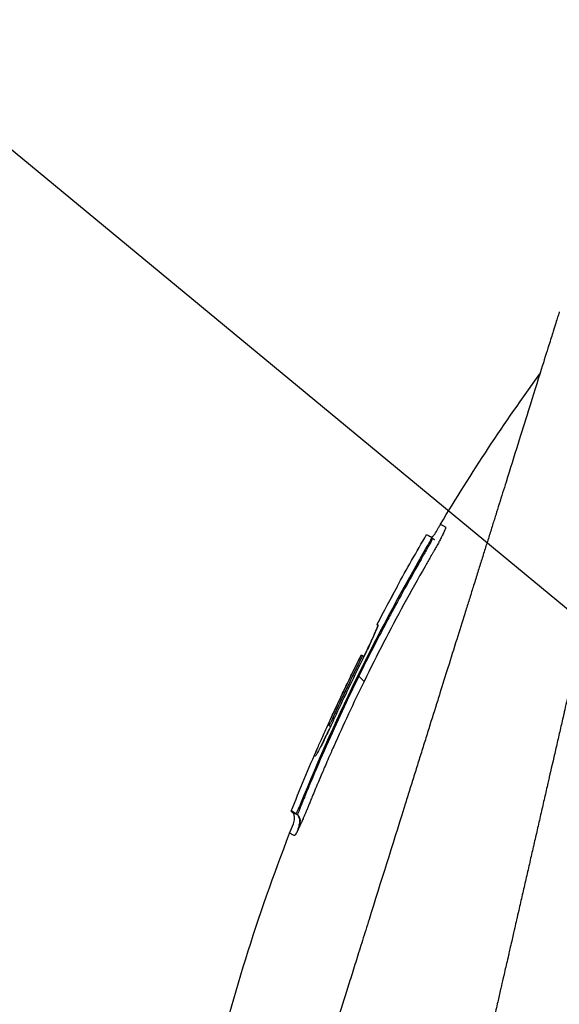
# Model space of a CAD drawing. Header units: millimetres. Extents: x 0 to 5219, y 0 to 2970.
# Tile 144 of 233: x 1784 to 1816, y 1563 to 1622. Entities that reach past the tile are written whole.
import ezdxf

# ---------------------------------------------------------------- set-up
doc = ezdxf.new("R2010")
doc.units = ezdxf.units.MM
doc.header["$LTSCALE"] = 0.2
doc.styles.add('Rainbow-5.0 Style', font='malgunsl.ttf')
doc.dimstyles.new('Rainbow-5.0 Style', dxfattribs={"dimtxt": 4, "dimasz": 2.5, "dimexe": 1, "dimexo": 1, "dimgap": 1, "dimtad": 1, "dimdsep": 46, "dimtxsty": 'Rainbow-5.0 Style', "dimcen": 0, "dimclrd": 251, "dimclre": 251, "dimclrt": 7, "dimazin": 3, "dimtp": 0.1, "dimtm": 0.1, "dimtfac": 0.61, "dimtmove": 0, "dimatfit": 3, "dimfxl": 1, "dimlwd": -1, "dimlwe": -1, "dimarcsym": 1})

# ---------------------------------------------------------------- blocks, each defined once
blk = doc.blocks.new('A$C7b354fd2')
for p, q in [((-239.003, 850.387), (-239.06, 850.444)), ((-239.289, 849.825), (-239.339, 849.875)), ((-241.133, 847.476), (-241.128, 847.473)), ((-241.133, 847.476), (-241.129, 847.472)), ((-242.337, 845.214), (-242.275, 845.152)), ((-242.337, 845.214), (-242.275, 845.152)), ((-242.275, 845.182), (-242.273, 845.18)), ((-242.072, 844.77), (-242.072, 844.77)), ((-243.269, 843.389), (-243.27, 843.389)), ((-243.208, 843.358), (-243.121, 843.271)), ((-244.891, 839.578), (-244.965, 839.653)), ((-245.25, 839.223), (-245.118, 839.091)), ((-246.918, 834.459), (-246.865, 834.407)), ((-247.474, 834.03), (-247.401, 833.958)), ((-247.195, 833.888), (-247.122, 833.815))]:
    blk.add_line(p, q)
for centre, radius, start, end in [((-134.441, 788.939), 121.689, 151.24844, 152.45484), ((-134.438, 788.938), 121.694, 151.24936, 152.45507)]:
    blk.add_arc(centre, radius, start, end)
for points, knots in [([(-224.799, 867.491), (-224.8, 867.491), (-224.801, 867.489), (-224.802, 867.485), (-224.804, 867.481), (-224.806, 867.474), (-224.809, 867.465), (-224.814, 867.449), (-224.821, 867.423), (-224.831, 867.385), (-224.839, 867.35), (-224.85, 867.306), (-224.864, 867.249), (-224.876, 867.198), (-224.891, 867.135), (-224.909, 867.06), (-224.925, 866.991), (-224.944, 866.911), (-224.966, 866.818), (-224.986, 866.731), (-225.009, 866.633), (-225.034, 866.522), (-225.081, 866.318), (-225.138, 866.072), (-225.207, 865.773), (-225.219, 865.717), (-225.233, 865.659), (-225.246, 865.599), (-225.285, 865.428), (-225.342, 865.179), (-225.426, 864.815), (-225.494, 864.516), (-225.581, 864.138), (-225.693, 863.651), (-225.78, 863.269), (-225.883, 862.82), (-226.005, 862.285), (-226.11, 861.831), (-226.228, 861.315), (-226.363, 860.726), (-226.412, 860.511), (-226.464, 860.285), (-226.518, 860.05), (-226.597, 859.705), (-226.678, 859.348), (-226.762, 858.982), (-226.902, 858.371), (-227.049, 857.73), (-227.203, 857.061), (-227.28, 856.724), (-227.359, 856.38), (-227.44, 856.03), (-227.519, 855.684), (-227.6, 855.332), (-227.682, 854.973), (-227.848, 854.25), (-228.019, 853.5), (-228.196, 852.726), (-228.285, 852.339), (-228.375, 851.946), (-228.466, 851.547), (-228.485, 851.463), (-228.504, 851.379), (-228.523, 851.295), (-228.547, 851.189), (-228.62, 850.873), (-228.744, 850.333), (-228.819, 850.003), (-228.914, 849.589), (-229.029, 849.085), (-229.115, 848.71), (-229.213, 848.285), (-229.322, 847.806), (-229.37, 847.599), (-229.42, 847.382), (-229.472, 847.155), (-229.52, 846.945), (-229.57, 846.725), (-229.623, 846.497), (-229.663, 846.318), (-229.705, 846.135), (-229.749, 845.945), (-229.809, 845.685), (-229.869, 845.422), (-229.929, 845.158), (-229.981, 844.933), (-230.033, 844.706), (-230.085, 844.479), (-230.137, 844.251), (-230.19, 844.022), (-230.242, 843.793), (-230.296, 843.557), (-230.353, 843.309), (-230.406, 843.076), (-230.456, 842.858), (-230.503, 842.654), (-230.561, 842.401), (-230.619, 842.149), (-230.687, 841.85), (-230.753, 841.564), (-230.818, 841.277), (-230.881, 841.003), (-230.946, 840.718), (-230.994, 840.511), (-231.041, 840.305), (-231.088, 840.098), (-231.106, 840.02), (-231.124, 839.942), (-231.142, 839.864), (-231.208, 839.578), (-231.273, 839.29), (-231.339, 839.002), (-231.373, 838.858), (-231.406, 838.714), (-231.439, 838.569), (-231.472, 838.424), (-231.505, 838.279), (-231.539, 838.134), (-231.605, 837.843), (-231.672, 837.551), (-231.739, 837.258), (-231.873, 836.673), (-232.009, 836.082), (-232.145, 835.489), (-232.213, 835.192), (-232.281, 834.894), (-232.35, 834.595), (-232.418, 834.297), (-232.487, 833.997), (-232.556, 833.697), (-232.59, 833.546), (-232.625, 833.396), (-232.659, 833.245), (-232.694, 833.095), (-232.729, 832.944), (-232.763, 832.793), (-232.831, 832.499), (-232.898, 832.204), (-232.966, 831.909), (-232.968, 831.901), (-232.97, 831.892), (-232.972, 831.884), (-233.041, 831.58), (-233.111, 831.275), (-233.181, 830.969), (-233.251, 830.664), (-233.322, 830.358), (-233.392, 830.051), (-233.427, 829.897), (-233.462, 829.743), (-233.497, 829.59), (-233.532, 829.436), (-233.568, 829.282), (-233.603, 829.128), (-233.673, 828.819), (-233.744, 828.511), (-233.814, 828.201), (-233.856, 828.018), (-233.898, 827.836), (-233.94, 827.653), (-233.94, 827.65), (-233.941, 827.646), (-233.942, 827.642), (-233.955, 827.585), (-233.983, 827.461), (-234.027, 827.271), (-234.06, 827.127), (-234.102, 826.946), (-234.152, 826.726), (-234.179, 826.608), (-234.209, 826.479), (-234.241, 826.339), (-234.274, 826.195), (-234.309, 826.039), (-234.348, 825.872), (-234.374, 825.756), (-234.402, 825.634), (-234.431, 825.507), (-234.439, 825.472), (-234.447, 825.438), (-234.455, 825.404), (-234.537, 825.046), (-234.609, 824.733), (-234.67, 824.467), (-234.819, 823.815), (-234.905, 823.442), (-234.926, 823.352), (-234.984, 823.098), (-235.042, 822.844), (-235.1, 822.59), (-235.172, 822.277), (-235.243, 821.963), (-235.315, 821.65), (-235.347, 821.51), (-235.379, 821.369), (-235.411, 821.229), (-235.451, 821.056), (-235.49, 820.883), (-235.53, 820.709), (-235.576, 820.509), (-235.621, 820.309), (-235.667, 820.109), (-235.748, 819.753), (-235.99, 818.698), (-236.391, 816.952), (-236.397, 816.922), (-236.404, 816.892), (-236.411, 816.862), (-236.691, 815.643), (-236.97, 814.427), (-237.247, 813.218), (-237.463, 812.276), (-237.678, 811.338), (-237.891, 810.405), (-237.959, 810.111), (-238.026, 809.817), (-238.093, 809.524), (-238.373, 808.301), (-238.652, 807.088), (-238.927, 805.888), (-239.003, 805.558), (-239.078, 805.229), (-239.154, 804.901), (-239.212, 804.645), (-239.274, 804.377), (-239.338, 804.096), (-239.463, 803.552), (-239.598, 802.961), (-239.744, 802.325), (-239.809, 802.041), (-239.876, 801.748), (-239.945, 801.447), (-240.01, 801.163), (-240.076, 800.872), (-240.145, 800.574), (-240.209, 800.291), (-240.275, 800.002), (-240.343, 799.707), (-240.353, 799.662), (-240.364, 799.616), (-240.374, 799.57), (-240.427, 799.338), (-240.483, 799.096), (-240.54, 798.846), (-240.661, 798.317), (-240.791, 797.748), (-240.93, 797.141), (-241.052, 796.61), (-241.18, 796.05), (-241.315, 795.461), (-241.547, 794.447), (-241.799, 793.349), (-242.067, 792.179), (-242.26, 791.334), (-242.462, 790.451), (-242.672, 789.536)], [0.0008979, 0.0008979, 0.0008979, 0.0008979, 0.0108915, 0.0108915, 0.0108915, 0.020974, 0.020974, 0.020974, 0.0391503, 0.0391503, 0.0391503, 0.0554178, 0.0554178, 0.0554178, 0.0702751, 0.0702751, 0.0702751, 0.0840358, 0.0840358, 0.0840358, 0.0969119, 0.0969119, 0.0969119, 0.1205769, 0.1205769, 0.1205769, 0.125, 0.125, 0.125, 0.1638961, 0.1638961, 0.1638961, 0.1958374, 0.1958374, 0.1958374, 0.2208888, 0.2208888, 0.2208888, 0.2422005, 0.2422005, 0.2422005, 0.25, 0.25, 0.25, 0.2678209, 0.2678209, 0.2678209, 0.2975362, 0.2975362, 0.2975362, 0.3125, 0.3125, 0.3125, 0.3272656, 0.3272656, 0.3272656, 0.3570095, 0.3570095, 0.3570095, 0.3718814, 0.3718814, 0.3718814, 0.375, 0.375, 0.375, 0.3991671, 0.3991671, 0.3991671, 0.4139157, 0.4139157, 0.4139157, 0.4249028, 0.4249028, 0.4249028, 0.429655, 0.429655, 0.429655, 0.4340613, 0.4340613, 0.4340613, 0.4375, 0.4375, 0.4375, 0.4468814, 0.4468814, 0.4468814, 0.4548932, 0.4548932, 0.4548932, 0.4629051, 0.4629051, 0.4629051, 0.4712008, 0.4712008, 0.4712008, 0.4789288, 0.4789288, 0.4789288, 0.4866568, 0.4866568, 0.4866568, 0.4943848, 0.4943848, 0.4943848, 0.5, 0.5, 0.5, 0.502414, 0.502414, 0.502414, 0.5112437, 0.5112437, 0.5112437, 0.5156585, 0.5156585, 0.5156585, 0.5200734, 0.5200734, 0.5200734, 0.528903, 0.528903, 0.528903, 0.5465624, 0.5465624, 0.5465624, 0.555392, 0.555392, 0.555392, 0.5642217, 0.5642217, 0.5642217, 0.5686366, 0.5686366, 0.5686366, 0.5730514, 0.5730514, 0.5730514, 0.5816327, 0.5816327, 0.5816327, 0.5818813, 0.5818813, 0.5818813, 0.5907202, 0.5907202, 0.5907202, 0.5995591, 0.5995591, 0.5995591, 0.6039786, 0.6039786, 0.6039786, 0.6083981, 0.6083981, 0.6083981, 0.6172371, 0.6172371, 0.6172371, 0.622449, 0.622449, 0.622449, 0.6229413, 0.6229413, 0.6229413, 0.6298917, 0.6298917, 0.6298917, 0.6351416, 0.6351416, 0.6351416, 0.6379546, 0.6379546, 0.6379546, 0.6408496, 0.6408496, 0.6408496, 0.6428571, 0.6428571, 0.6428571, 0.6433986, 0.6433986, 0.6433986, 0.6491487, 0.6491487, 0.6491487, 0.6632653, 0.6632653, 0.6632653, 0.6704637, 0.6704637, 0.6704637, 0.6793393, 0.6793393, 0.6793393, 0.6833065, 0.6833065, 0.6833065, 0.6882149, 0.6882149, 0.6882149, 0.6938776, 0.6938776, 0.6938776, 0.7239727, 0.7239727, 0.7239727, 0.7244898, 0.7244898, 0.7244898, 0.7589042, 0.7589042, 0.7589042, 0.7857143, 0.7857143, 0.7857143, 0.7941949, 0.7941949, 0.7941949, 0.8295621, 0.8295621, 0.8295621, 0.8392857, 0.8392857, 0.8392857, 0.849008, 0.849008, 0.849008, 0.8678821, 0.8678821, 0.8678821, 0.876305, 0.876305, 0.876305, 0.8842189, 0.8842189, 0.8842189, 0.8917062, 0.8917062, 0.8917062, 0.8928571, 0.8928571, 0.8928571, 0.9031342, 0.9031342, 0.9031342, 0.9247967, 0.9247967, 0.9247967, 0.9437386, 0.9437386, 0.9437386, 0.9764071, 0.9764071, 0.9764071, 1, 1, 1, 1]), ([(-231.413, 863.938), (-231.413, 863.939), (-231.413, 863.939), (-231.437, 863.863), (-231.451, 863.818), (-231.482, 863.722), (-231.496, 863.677), (-231.574, 863.429), (-231.663, 863.143), (-231.854, 862.533), (-231.941, 862.253), (-232.172, 861.518), (-232.323, 861.036), (-232.72, 859.768), (-232.98, 858.936), (-233.662, 856.757), (-234.109, 855.331), (-234.738, 853.318), (-234.874, 852.884), (-235.084, 852.215), (-235.154, 851.991), (-235.295, 851.539), (-235.367, 851.31), (-235.477, 850.959), (-235.514, 850.84), (-235.626, 850.481), (-235.701, 850.243), (-235.851, 849.765), (-235.926, 849.526), (-236.039, 849.164), (-236.077, 849.043), (-236.155, 848.793), (-236.195, 848.664), (-236.276, 848.406), (-236.316, 848.277), (-236.439, 847.885), (-236.523, 847.617), (-236.682, 847.11), (-236.76, 846.86), (-236.917, 846.359), (-236.995, 846.11), (-237.233, 845.349), (-237.395, 844.831), (-237.732, 843.753), (-237.91, 843.186), (-238.244, 842.118), (-238.4, 841.62), (-238.609, 840.951), (-238.653, 840.81), (-238.875, 840.102), (-239.053, 839.533), (-239.323, 838.669), (-239.414, 838.379), (-239.595, 837.802), (-239.686, 837.512), (-239.868, 836.93), (-239.958, 836.642), (-240.095, 836.203), (-240.142, 836.054), (-240.233, 835.763), (-240.277, 835.622), (-240.369, 835.328), (-240.415, 835.181), (-240.547, 834.76), (-240.637, 834.473), (-241.411, 832), (-242.109, 829.767), (-242.877, 827.313), (-242.942, 827.105), (-243.073, 826.688), (-243.136, 826.484), (-243.262, 826.083), (-243.324, 825.885), (-243.446, 825.494), (-243.506, 825.303), (-243.625, 824.924), (-243.684, 824.735), (-243.853, 824.195), (-243.966, 823.834), (-244.292, 822.794), (-244.506, 822.108), (-244.802, 821.163), (-244.893, 820.87), (-245.028, 820.44), (-245.071, 820.303), (-245.198, 819.898), (-245.281, 819.632), (-245.442, 819.117), (-245.519, 818.87), (-245.742, 818.158), (-245.887, 817.695), (-246.284, 816.426), (-246.535, 815.625), (-246.97, 814.235), (-247.155, 813.643), (-247.614, 812.176), (-247.886, 811.306), (-248.288, 810.021), (-248.421, 809.596), (-248.619, 808.963), (-248.685, 808.753), (-248.783, 808.44), (-248.815, 808.336), (-248.864, 808.18), (-248.88, 808.128), (-248.905, 808.05), (-248.913, 808.024), (-248.929, 807.972), (-248.937, 807.946), (-248.945, 807.92)], [0.000492, 0.000492, 0.000492, 0.000492, 0.070477, 0.070477, 0.116784, 0.116784, 0.147598, 0.147598, 0.270163, 0.270163, 0.35129, 0.35129, 0.459378, 0.459378, 0.603543, 0.603543, 0.795477, 0.795477, 0.846759, 0.846759, 0.872247, 0.872247, 0.897546, 0.897546, 0.910816, 0.910816, 0.936058, 0.936058, 0.961053, 0.961053, 0.973407, 0.973407, 0.986612, 0.986612, 0.999925, 0.999925, 1.026343, 1.026343, 1.051465, 1.051465, 1.076258, 1.076258, 1.125243, 1.125243, 1.177878, 1.177878, 1.224985, 1.224985, 1.237745, 1.237745, 1.287061, 1.287061, 1.311764, 1.311764, 1.336615, 1.336615, 1.361333, 1.361333, 1.372959, 1.372959, 1.384222, 1.384222, 1.395507, 1.395507, 1.41867, 1.41867, 1.596072, 1.596072, 1.612752, 1.612752, 1.628768, 1.628768, 1.644172, 1.644172, 1.659003, 1.659003, 1.673475, 1.673475, 1.702106, 1.702106, 1.756638, 1.756638, 1.781274, 1.781274, 1.792708, 1.792708, 1.814679, 1.814679, 1.835454, 1.835454, 1.874477, 1.874477, 1.942807, 1.942807, 1.994085, 1.994085, 2.070998, 2.070998, 2.109452, 2.109452, 2.128666, 2.128666, 2.138273, 2.138273, 2.143077, 2.143077, 2.145479, 2.145479, 2.147874, 2.147874, 2.147874, 2.147874]), ([(-239.079, 850.454), (-239.066, 850.457), (-239.054, 850.462), (-239.023, 850.477), (-239.005, 850.488), (-238.963, 850.521), (-238.941, 850.543), (-238.884, 850.608), (-238.852, 850.654), (-238.756, 850.804), (-238.698, 850.912), (-238.604, 851.085), (-238.568, 851.149), (-238.53, 851.213)], [0.88221943, 0.88221943, 0.88221943, 0.88221943, 0.88612857, 0.88612857, 0.89254312, 0.89254312, 0.90193654, 0.90193654, 0.91846698, 0.91846698, 0.9553245, 0.9553245, 0.97748476, 0.97748476, 0.97748476, 0.97748476]), ([(-238.53, 851.213), (-238.529, 851.212), (-238.521, 851.208), (-238.505, 851.2), (-238.489, 851.192), (-238.466, 851.18), (-238.434, 851.164), (-238.403, 851.148), (-238.364, 851.128), (-238.318, 851.104), (-238.295, 851.092), (-238.27, 851.079), (-238.243, 851.065), (-238.239, 851.064), (-238.236, 851.062), (-238.233, 851.06), (-238.231, 851.059), (-238.229, 851.059), (-238.228, 851.057), (-238.226, 851.056), (-238.225, 851.054), (-238.224, 851.052), (-238.22, 851.043), (-238.222, 851.026), (-238.227, 851.001), (-238.233, 850.976), (-238.244, 850.944), (-238.259, 850.904), (-238.263, 850.894), (-238.267, 850.884), (-238.271, 850.873), (-238.273, 850.868), (-238.275, 850.862), (-238.278, 850.857), (-238.279, 850.854), (-238.28, 850.851), (-238.281, 850.848), (-238.282, 850.845), (-238.283, 850.842), (-238.285, 850.839), (-238.289, 850.828), (-238.295, 850.816), (-238.3, 850.803), (-238.303, 850.797), (-238.305, 850.791), (-238.308, 850.785), (-238.311, 850.778), (-238.314, 850.772), (-238.317, 850.765), (-238.32, 850.758), (-238.323, 850.752), (-238.326, 850.745), (-238.336, 850.722), (-238.347, 850.699), (-238.359, 850.674), (-238.374, 850.642), (-238.39, 850.608), (-238.407, 850.573), (-238.414, 850.558), (-238.422, 850.543), (-238.43, 850.527)], [-0.2887059, -0.2887059, -0.2887059, -0.2887059, -0.2541581, -0.2541581, -0.2541581, -0.2195873, -0.2195873, -0.2195873, -0.1850229, -0.1850229, -0.1850229, -0.1677408, -0.1677408, -0.1677408, -0.1655805, -0.1655805, -0.1655805, -0.1645003, -0.1645003, -0.1645003, -0.1634202, -0.1634202, -0.1634202, -0.1590997, -0.1590997, -0.1590997, -0.1547791, -0.1547791, -0.1547791, -0.153699, -0.153699, -0.153699, -0.1531589, -0.1531589, -0.1531589, -0.1528889, -0.1528889, -0.1528889, -0.1526188, -0.1526188, -0.1526188, -0.1515387, -0.1515387, -0.1515387, -0.1509986, -0.1509986, -0.1509986, -0.1504586, -0.1504586, -0.1504586, -0.1499185, -0.1499185, -0.1499185, -0.1481076, -0.1481076, -0.1481076, -0.1457567, -0.1457567, -0.1457567, -0.1447486, -0.1447486, -0.1447486, -0.1447486]), ([(-238.53, 851.213), (-238.53, 851.213), (-238.53, 851.213), (-238.53, 851.213), (-238.53, 851.213), (-238.53, 851.213), (-238.53, 851.213)], [-0.2892613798, -0.2892613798, -0.2892613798, -0.2892613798, -0.2887161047, -0.2887161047, -0.2887161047, -0.2887058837, -0.2887058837, -0.2887058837, -0.2887058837]), ([(-238.43, 850.527), (-238.44, 850.506), (-238.451, 850.485), (-238.461, 850.463), (-238.481, 850.425), (-238.501, 850.386), (-238.522, 850.346), (-238.543, 850.305), (-238.564, 850.264), (-238.587, 850.221), (-238.598, 850.2), (-238.61, 850.178), (-238.621, 850.157), (-238.633, 850.135), (-238.645, 850.113), (-238.657, 850.091), (-238.705, 850.003), (-238.755, 849.912), (-238.807, 849.819), (-238.833, 849.773), (-238.86, 849.726), (-238.886, 849.679), (-238.9, 849.656), (-238.913, 849.632), (-238.927, 849.609), (-238.94, 849.585), (-238.954, 849.562), (-238.968, 849.539), (-238.981, 849.515), (-238.995, 849.492), (-239.008, 849.468), (-239.022, 849.445), (-239.036, 849.421), (-239.049, 849.398), (-239.077, 849.351), (-239.104, 849.304), (-239.131, 849.257), (-239.24, 849.07), (-239.348, 848.882), (-239.456, 848.694), (-239.886, 847.941), (-240.309, 847.184), (-240.723, 846.422), (-241.552, 844.898), (-242.348, 843.356), (-243.109, 841.798)], [-0.1447486, -0.1447486, -0.1447486, -0.1447486, -0.1434058, -0.1434058, -0.1434058, -0.1410549, -0.1410549, -0.1410549, -0.138704, -0.138704, -0.138704, -0.1375285, -0.1375285, -0.1375285, -0.1363531, -0.1363531, -0.1363531, -0.1316512, -0.1316512, -0.1316512, -0.1293003, -0.1293003, -0.1293003, -0.1281249, -0.1281249, -0.1281249, -0.1269494, -0.1269494, -0.1269494, -0.125774, -0.125774, -0.125774, -0.1245985, -0.1245985, -0.1245985, -0.1222476, -0.1222476, -0.1222476, -0.1128439, -0.1128439, -0.1128439, -0.0752293, -0.0752293, -0.0752293, 0, 0, 0, 0]), ([(-239.36, 850.597), (-239.36, 850.597), (-239.36, 850.597), (-239.359, 850.597), (-239.335, 850.584), (-239.236, 850.534), (-239.161, 850.496), (-239.061, 850.445)], [-0.8656065, -0.8656065, -0.8656065, -0.8656065, -0.8621421, -0.8621421, -0.4402995, -0.4402995, -0.000001, -0.000001, -0.000001, -0.000001]), ([(-239.061, 850.445), (-239.057, 850.443), (-239.057, 850.434), (-239.065, 850.405), (-239.073, 850.385), (-239.094, 850.333), (-239.109, 850.301), (-239.145, 850.228), (-239.165, 850.188), (-239.211, 850.103), (-239.235, 850.057), (-239.286, 849.966), (-239.312, 849.92), (-239.339, 849.875)], [-0.09818224, -0.09818224, -0.09818224, -0.09818224, -0.08163434, -0.08163434, -0.06586622, -0.06586622, -0.04902056, -0.04902056, -0.0323577, -0.0323577, -0.01585951, -0.01585951, -0.00000099, -0.00000099, -0.00000099, -0.00000099]), ([(-239.003, 850.387), (-239.002, 850.386), (-239.001, 850.384), (-239.001, 850.38), (-239.001, 850.378), (-239.001, 850.376), (-239.002, 850.373), (-239.002, 850.371), (-239.003, 850.368), (-239.003, 850.366), (-239.004, 850.363), (-239.005, 850.36), (-239.006, 850.357), (-239.008, 850.35), (-239.011, 850.344), (-239.013, 850.338), (-239.016, 850.331), (-239.019, 850.323), (-239.023, 850.314), (-239.033, 850.292), (-239.045, 850.266), (-239.06, 850.236), (-239.064, 850.228), (-239.068, 850.221), (-239.072, 850.213), (-239.082, 850.194), (-239.096, 850.169), (-239.113, 850.136), (-239.129, 850.107), (-239.148, 850.073), (-239.171, 850.032), (-239.174, 850.028), (-239.176, 850.024), (-239.178, 850.02), (-239.205, 849.972), (-239.229, 849.929), (-239.25, 849.894), (-239.265, 849.866), (-239.279, 849.843), (-239.289, 849.825)], [0.0317932, 0.0317932, 0.0317932, 0.0317932, 0.0990517, 0.0990517, 0.0990517, 0.125, 0.125, 0.125, 0.1497348, 0.1497348, 0.1497348, 0.1822151, 0.1822151, 0.1822151, 0.25, 0.25, 0.25, 0.3087286, 0.3087286, 0.3087286, 0.4613421, 0.4613421, 0.4613421, 0.5, 0.5, 0.5, 0.6333546, 0.6333546, 0.6333546, 0.75, 0.75, 0.75, 0.7608461, 0.7608461, 0.7608461, 0.894498, 0.894498, 0.894498, 1, 1, 1, 1]), ([(-239.003, 850.387), (-238.988, 850.372), (-238.973, 850.357), (-238.951, 850.339), (-238.946, 850.335), (-238.938, 850.329), (-238.936, 850.327), (-238.933, 850.325), (-238.933, 850.325), (-238.932, 850.324), (-238.932, 850.324), (-238.931, 850.324), (-238.931, 850.323), (-238.931, 850.323), (-238.931, 850.323), (-238.931, 850.323), (-238.931, 850.323), (-238.93, 850.323), (-238.93, 850.323), (-238.93, 850.323), (-238.93, 850.323), (-238.93, 850.323)], [0, 0, 0, 0, 0.006302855, 0.006302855, 0.008419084, 0.008419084, 0.009213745, 0.009213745, 0.009413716, 0.009413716, 0.009571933, 0.009571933, 0.009651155, 0.009651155, 0.009690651, 0.009690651, 0.009730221, 0.009730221, 0.009769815, 0.009769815, 0.009776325, 0.009776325, 0.009776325, 0.009776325]), ([(-238.932, 850.324), (-238.932, 850.324), (-238.932, 850.324), (-238.932, 850.324), (-238.931, 850.324), (-238.928, 850.322), (-238.925, 850.32), (-238.921, 850.318), (-238.919, 850.317), (-238.916, 850.316), (-238.915, 850.315), (-238.913, 850.314), (-238.913, 850.314), (-238.913, 850.314)], [0.02034435, 0.02034435, 0.02034435, 0.02034435, 0.02145072, 0.02145072, 0.04171423, 0.04171423, 0.06063341, 0.06063341, 0.06772746, 0.06772746, 0.07304792, 0.07304792, 0.074301, 0.074301, 0.074301, 0.074301]), ([(-238.914, 850.314), (-238.914, 850.314), (-238.914, 850.314), (-238.913, 850.314), (-238.911, 850.313), (-238.905, 850.311), (-238.902, 850.309), (-238.897, 850.308), (-238.896, 850.307), (-238.896, 850.307), (-238.896, 850.307), (-238.895, 850.307), (-238.895, 850.307), (-238.895, 850.307), (-238.895, 850.307), (-238.895, 850.307)], [0.075540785, 0.075540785, 0.075540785, 0.075540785, 0.076098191, 0.076098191, 0.078373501, 0.078373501, 0.080325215, 0.080325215, 0.080606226, 0.080606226, 0.080645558, 0.080645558, 0.080665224, 0.080665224, 0.080678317, 0.080678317, 0.080678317, 0.080678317]), ([(-239.339, 849.875), (-240.767, 847.428), (-242.106, 844.937), (-244.64, 839.796), (-245.827, 837.149), (-246.918, 834.459)], [-1.719587, -1.719587, -1.719587, -1.719587, -0.870829, -0.870829, -0.000001, -0.000001, -0.000001, -0.000001]), ([(-239.289, 849.825), (-239.295, 849.815), (-239.306, 849.794), (-239.324, 849.764), (-239.347, 849.723), (-239.381, 849.665), (-239.425, 849.587), (-239.439, 849.562), (-239.455, 849.534), (-239.473, 849.504), (-239.495, 849.465), (-239.52, 849.422), (-239.547, 849.374), (-239.551, 849.366), (-239.556, 849.358), (-239.561, 849.35), (-239.568, 849.336), (-239.576, 849.323), (-239.584, 849.309), (-239.596, 849.287), (-239.609, 849.265), (-239.621, 849.244), (-239.633, 849.222), (-239.646, 849.2), (-239.658, 849.179), (-239.67, 849.157), (-239.683, 849.135), (-239.695, 849.114), (-239.72, 849.069), (-239.745, 849.025), (-239.769, 848.984), (-239.79, 848.946), (-239.811, 848.909), (-239.831, 848.874), (-239.908, 848.737), (-239.985, 848.6), (-240.063, 848.462), (-240.164, 848.282), (-240.265, 848.101), (-240.366, 847.92), (-240.637, 847.433), (-240.923, 846.915), (-241.221, 846.364), (-241.286, 846.245), (-241.352, 846.123), (-241.418, 846.001), (-241.5, 845.848), (-241.631, 845.605), (-241.808, 845.27)], [0, 0, 0, 0, 0.0133397, 0.0133397, 0.0133397, 0.03125, 0.03125, 0.03125, 0.0436988, 0.0436988, 0.0436988, 0.0597938, 0.0597938, 0.0597938, 0.0625, 0.0625, 0.0625, 0.0673095, 0.0673095, 0.0673095, 0.0751746, 0.0751746, 0.0751746, 0.0832707, 0.0832707, 0.0832707, 0.0916192, 0.0916192, 0.0916192, 0.1091793, 0.1091793, 0.1091793, 0.125, 0.125, 0.125, 0.1792162, 0.1792162, 0.1792162, 0.25, 0.25, 0.25, 0.4553665, 0.4553665, 0.4553665, 0.5, 0.5, 0.5, 0.6281551, 0.6281551, 0.6281551, 0.6281551]), ([(-239.089, 849.353), (-239.089, 849.353), (-239.089, 849.353), (-239.089, 849.353), (-239.089, 849.353), (-239.089, 849.354), (-239.088, 849.355), (-239.087, 849.356), (-239.087, 849.357), (-239.085, 849.36), (-239.084, 849.362), (-239.082, 849.366), (-239.081, 849.366), (-239.081, 849.367)], [0.018027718, 0.018027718, 0.018027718, 0.018027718, 0.018129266, 0.018129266, 0.018485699, 0.018485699, 0.018904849, 0.018904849, 0.019483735, 0.019483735, 0.020372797, 0.020372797, 0.020720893, 0.020720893, 0.020720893, 0.020720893]), ([(-241.808, 845.27), (-241.977, 844.952), (-242.188, 844.551), (-242.439, 844.065), (-242.852, 843.264), (-243.177, 842.612), (-243.422, 842.11)], [0.6281551, 0.6281551, 0.6281551, 0.6281551, 0.75, 0.75, 0.75, 1, 1, 1, 1]), ([(-242.275, 845.182), (-242.269, 845.18), (-242.272, 845.159), (-242.294, 845.085), (-242.314, 845.031), (-242.391, 844.84), (-242.465, 844.668), (-242.655, 844.247), (-242.771, 843.999), (-242.97, 843.582), (-243.045, 843.427), (-243.2, 843.11), (-243.279, 842.949), (-243.359, 842.788)], [-0.4066496, -0.4066496, -0.4066496, -0.4066496, -0.3530901, -0.3530901, -0.2996138, -0.2996138, -0.2036808, -0.2036808, -0.1075118, -0.1075118, -0.053792, -0.053792, 0, 0, 0, 0]), ([(-243.124, 843.274), (-243.069, 843.388), (-243.015, 843.5), (-242.81, 843.927), (-242.701, 844.162), (-242.503, 844.591), (-242.434, 844.748), (-242.349, 844.95), (-242.3, 845.07), (-242.284, 845.138), (-242.282, 845.149), (-242.282, 845.159)], [-1.875154, -1.875154, -1.875154, -1.875154, -1.786266, -1.786266, -1.531519, -1.531519, -1.065024, -1.065024, -0.555126, -0.555126, -0.455018, -0.455018, -0.455018, -0.455018]), ([(-242.337, 845.214), (-242.334, 845.213), (-242.33, 845.211), (-242.324, 845.208), (-242.319, 845.205), (-242.312, 845.201), (-242.304, 845.197), (-242.295, 845.193), (-242.285, 845.189), (-242.275, 845.182)], [-1, -1, -1, -1, -0.666667, -0.666667, -0.666667, -0.333333, -0.333333, -0.333333, 0, 0, 0, 0]), ([(-244.878, 839.608), (-244.949, 839.452), (-245.021, 839.296), (-245.164, 838.991), (-245.234, 838.843), (-245.378, 838.541), (-245.513, 838.262), (-245.727, 837.835), (-245.817, 837.659), (-246.058, 837.228), (-246.04, 837.354), (-246.076, 837.34), (-246.082, 837.332), (-246.078, 837.37), (-246.044, 837.453), (-246.003, 837.553), (-245.955, 837.667), (-245.758, 838.113), (-245.657, 838.34), (-245.409, 838.889), (-245.276, 839.183), (-245.031, 839.717), (-244.835, 840.143), (-244.252, 841.392), (-243.768, 842.394), (-243.27, 843.389)], [-1.490546, -1.490546, -1.490546, -1.490546, -1.372171, -1.372171, -1.254036, -1.254036, -1.123299, -1.123299, -1.043679, -1.043679, -0.850826, -0.850826, -0.807838, -0.807838, -0.709589, -0.709589, -0.595224, -0.595224, -0.510831, -0.510831, -0.413449, -0.413449, -0.333919, -0.333919, 0, 0, 0, 0]), ([(-244.965, 839.653), (-245.022, 839.529), (-245.078, 839.412), (-245.142, 839.283), (-245.16, 839.249), (-245.185, 839.204), (-245.193, 839.194), (-245.198, 839.196), (-245.201, 839.198), (-245.207, 839.201), (-245.21, 839.203), (-245.219, 839.207), (-245.224, 839.21), (-245.233, 839.214), (-245.237, 839.216), (-245.244, 839.22), (-245.247, 839.221), (-245.251, 839.223), (-245.246, 839.235), (-245.226, 839.283), (-245.211, 839.318), (-245.152, 839.45), (-245.099, 839.568), (-245.006, 839.77), (-244.971, 839.847), (-244.899, 840.002), (-244.863, 840.08), (-244.755, 840.312), (-244.683, 840.467), (-244.465, 840.931), (-244.319, 841.24), (-244.023, 841.856), (-243.874, 842.164), (-243.649, 842.624), (-243.573, 842.777), (-243.422, 843.083), (-243.346, 843.236), (-243.269, 843.389)], [0, 0, 0, 0, 0.049586, 0.049586, 0.074046, 0.074046, 0.09857, 0.09857, 0.137167, 0.137167, 0.175764, 0.175764, 0.252958, 0.252958, 0.330152, 0.330152, 0.407345, 0.407345, 0.43188, 0.43188, 0.45635, 0.45635, 0.505944, 0.505944, 0.536823, 0.536823, 0.567702, 0.567702, 0.629461, 0.629461, 0.752975, 0.752975, 0.876487, 0.876487, 0.938244, 0.938244, 1, 1, 1, 1]), ([(-243.269, 843.389), (-243.267, 843.388), (-243.264, 843.387), (-243.261, 843.385), (-243.257, 843.383), (-243.253, 843.381), (-243.248, 843.378), (-243.243, 843.375), (-243.237, 843.372), (-243.23, 843.369), (-243.227, 843.367), (-243.223, 843.366), (-243.22, 843.364), (-243.216, 843.362), (-243.212, 843.36), (-243.208, 843.358), (-243.206, 843.357), (-243.21, 843.344), (-243.219, 843.32), (-243.229, 843.296), (-243.244, 843.261), (-243.263, 843.218), (-243.303, 843.13), (-243.359, 843.013), (-243.42, 842.89), (-243.552, 842.623), (-243.684, 842.354), (-243.815, 842.085), (-243.945, 841.816), (-244.075, 841.547), (-244.204, 841.277), (-244.333, 841.007), (-244.461, 840.737), (-244.587, 840.466), (-244.651, 840.331), (-244.714, 840.195), (-244.777, 840.06), (-244.808, 839.992), (-244.84, 839.924), (-244.871, 839.856), (-244.902, 839.788), (-244.934, 839.72), (-244.965, 839.653)], [0, 0, 0, 0, 0.102758, 0.102758, 0.102758, 0.205514, 0.205514, 0.205514, 0.30827, 0.30827, 0.30827, 0.359648, 0.359648, 0.359648, 0.411026, 0.411026, 0.411026, 0.438236, 0.438236, 0.438236, 0.465377, 0.465377, 0.465377, 0.5204, 0.5204, 0.5204, 0.640302, 0.640302, 0.640302, 0.760202, 0.760202, 0.760202, 0.880101, 0.880101, 0.880101, 0.94005, 0.94005, 0.94005, 0.970025, 0.970025, 0.970025, 1, 1, 1, 1]), ([(-243.359, 842.788), (-243.62, 842.262), (-243.877, 841.734), (-244.383, 840.673), (-244.632, 840.142), (-244.878, 839.608)], [0.000001, 0.000001, 0.000001, 0.000001, 0.1762141, 0.1762141, 0.3524272, 0.3524272, 0.3524272, 0.3524272]), ([(-243.422, 842.11), (-244.101, 840.724), (-244.754, 839.325), (-245.379, 837.913), (-245.691, 837.208), (-245.997, 836.499), (-246.296, 835.787), (-246.37, 835.609), (-246.445, 835.431), (-246.518, 835.253), (-246.537, 835.208), (-246.555, 835.164), (-246.574, 835.119), (-246.583, 835.097), (-246.592, 835.074), (-246.601, 835.052), (-246.61, 835.03), (-246.62, 835.008), (-246.629, 834.985), (-246.665, 834.896), (-246.702, 834.807), (-246.739, 834.717), (-246.775, 834.628), (-246.811, 834.539), (-246.848, 834.449), (-246.852, 834.438), (-246.857, 834.427), (-246.861, 834.416), (-246.863, 834.413), (-246.864, 834.41), (-246.865, 834.407)], [0, 0, 0, 0, 0.548701, 0.548701, 0.548701, 0.823051, 0.823051, 0.823051, 0.891639, 0.891639, 0.891639, 0.908786, 0.908786, 0.908786, 0.917359, 0.917359, 0.917359, 0.925933, 0.925933, 0.925933, 0.960226, 0.960226, 0.960226, 0.99452, 0.99452, 0.99452, 0.998807, 0.998807, 0.998807, 1, 1, 1, 1]), ([(-243.109, 841.798), (-243.739, 840.51), (-244.345, 839.21), (-244.928, 837.9), (-245.04, 837.649), (-245.14, 837.42), (-245.23, 837.216), (-245.375, 836.883), (-245.491, 836.614), (-245.58, 836.407), (-245.847, 835.785), (-246.023, 835.359), (-246.117, 835.132), (-246.153, 835.046), (-246.186, 834.965), (-246.217, 834.891), (-246.237, 834.841), (-246.251, 834.807), (-246.287, 834.718), (-246.307, 834.669), (-246.331, 834.61), (-246.359, 834.541), (-246.361, 834.536), (-246.363, 834.531), (-246.365, 834.526), (-246.401, 834.438), (-246.432, 834.361), (-246.458, 834.296), (-246.471, 834.264), (-246.483, 834.235), (-246.494, 834.209), (-246.499, 834.195), (-246.507, 834.176), (-246.517, 834.152), (-246.522, 834.14), (-246.527, 834.127), (-246.533, 834.113), (-246.537, 834.103), (-246.541, 834.092), (-246.546, 834.081), (-246.55, 834.073), (-246.553, 834.063), (-246.557, 834.054), (-246.563, 834.04), (-246.569, 834.025), (-246.575, 834.011), (-246.59, 833.974), (-246.607, 833.935), (-246.623, 833.895), (-246.642, 833.851), (-246.665, 833.794), (-246.694, 833.727), (-246.715, 833.677), (-246.739, 833.62), (-246.765, 833.559), (-246.783, 833.518), (-246.799, 833.482), (-246.813, 833.449), (-246.818, 833.438), (-246.823, 833.426), (-246.827, 833.416), (-246.832, 833.404), (-246.837, 833.393), (-246.842, 833.383), (-246.853, 833.358), (-246.863, 833.336), (-246.871, 833.318), (-246.883, 833.289), (-246.892, 833.269), (-246.898, 833.257), (-246.908, 833.236), (-246.917, 833.215), (-246.927, 833.193), (-246.957, 833.129), (-246.987, 833.064), (-247.018, 833), (-247.023, 832.99), (-247.027, 832.98), (-247.032, 832.971), (-247.051, 832.932), (-247.067, 832.901), (-247.08, 832.875), (-247.102, 832.83), (-247.116, 832.804), (-247.124, 832.79)], [-1, -1, -1, -1, -0.571429, -0.571429, -0.571429, -0.517013, -0.517013, -0.517013, -0.428571, -0.428571, -0.428571, -0.285714, -0.285714, -0.285714, -0.251318, -0.251318, -0.251318, -0.22809, -0.22809, -0.22809, -0.215245, -0.215245, -0.215245, -0.214286, -0.214286, -0.214286, -0.190326, -0.190326, -0.190326, -0.178571, -0.178571, -0.178571, -0.170079, -0.170079, -0.170079, -0.165897, -0.165897, -0.165897, -0.16301, -0.16301, -0.16301, -0.160714, -0.160714, -0.160714, -0.15572, -0.15572, -0.15572, -0.142857, -0.142857, -0.142857, -0.122369, -0.122369, -0.122369, -0.107143, -0.107143, -0.107143, -0.098661, -0.098661, -0.098661, -0.095602, -0.095602, -0.095602, -0.092244, -0.092244, -0.092244, -0.084114, -0.084114, -0.084114, -0.071429, -0.071429, -0.071429, -0.062578, -0.062578, -0.062578, -0.035714, -0.035714, -0.035714, -0.032876, -0.032876, -0.032876, -0.020946, -0.020946, -0.020946, 0, 0, 0, 0]), ([(-245.658, 837.971), (-245.651, 837.988), (-245.643, 838.004), (-245.635, 838.021), (-245.586, 838.123), (-245.532, 838.234), (-245.476, 838.351), (-245.447, 838.409), (-245.418, 838.47), (-245.388, 838.531), (-245.358, 838.593), (-245.328, 838.656), (-245.297, 838.72), (-245.258, 838.799), (-245.218, 838.881), (-245.177, 838.964)], [0.5180096, 0.5180096, 0.5180096, 0.5180096, 0.5367422, 0.5367422, 0.5367422, 0.6513142, 0.6513142, 0.6513142, 0.7086002, 0.7086002, 0.7086002, 0.7658861, 0.7658861, 0.7658861, 0.8372573, 0.8372573, 0.8372573, 0.8372573]), ([(-246.06, 837.34), (-246.06, 837.34), (-246.06, 837.34), (-246.06, 837.34), (-246.06, 837.34), (-246.056, 837.335), (-246.052, 837.331), (-246.048, 837.327)], [0, 0, 0, 0, 0.000012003, 0.000012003, 0.000062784, 0.000062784, 0.002840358, 0.002840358, 0.002840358, 0.002840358]), ([(-246.918, 834.459), (-246.947, 834.388), (-246.976, 834.317), (-247.037, 834.178), (-247.067, 834.111), (-247.119, 834.003), (-247.141, 833.961), (-247.168, 833.916), (-247.176, 833.904), (-247.188, 833.889), (-247.192, 833.886), (-247.195, 833.888)], [-0.09630603, -0.09630603, -0.09630603, -0.09630603, -0.07320762, -0.07320762, -0.04828154, -0.04828154, -0.02519492, -0.02519492, -0.01231734, -0.01231734, -0.000001, -0.000001, -0.000001, -0.000001]), ([(-246.865, 834.407), (-246.868, 834.398), (-246.872, 834.39), (-246.875, 834.382), (-246.884, 834.36), (-246.893, 834.338), (-246.902, 834.316), (-246.92, 834.271), (-246.937, 834.227), (-246.953, 834.185), (-246.986, 834.101), (-247.017, 834.022), (-247.043, 833.959), (-247.056, 833.928), (-247.068, 833.9), (-247.078, 833.878), (-247.088, 833.856), (-247.097, 833.839), (-247.105, 833.828)], [0, 0, 0, 0, 0.0317634, 0.0317634, 0.0317634, 0.1197849, 0.1197849, 0.1197849, 0.2958279, 0.2958279, 0.2958279, 0.647914, 0.647914, 0.647914, 0.823957, 0.823957, 0.823957, 0.9999999, 0.9999999, 0.9999999, 0.9999999]), ([(-247.566, 832.701), (-247.492, 832.893), (-247.404, 833.079), (-247.303, 833.372), (-247.274, 833.475), (-247.263, 833.642), (-247.267, 833.706), (-247.301, 833.821), (-247.33, 833.875), (-247.377, 833.933), (-247.389, 833.946), (-247.401, 833.958)], [0, 0, 0, 0, 0.0615739, 0.0615739, 0.0930882, 0.0930882, 0.1117244, 0.1117244, 0.1291911, 0.1291911, 0.1343254, 0.1343254, 0.1343254, 0.1343254]), ([(-247.195, 833.888), (-247.38, 833.983), (-247.474, 834.03), (-247.474, 834.03), (-247.474, 834.03), (-247.474, 834.03), (-247.474, 834.03)], [0, 0, 0, 0, 0.5021852, 0.5021852, 0.5021852, 0.5022174, 0.5022174, 0.5022174, 0.5022174]), ([(-247.122, 833.815), (-247.122, 833.815), (-247.123, 833.815), (-247.123, 833.816), (-247.124, 833.816), (-247.125, 833.816), (-247.126, 833.817), (-247.127, 833.818), (-247.128, 833.818), (-247.13, 833.819), (-247.136, 833.822), (-247.141, 833.825), (-247.147, 833.828), (-247.153, 833.831), (-247.158, 833.833), (-247.164, 833.836), (-247.165, 833.837), (-247.166, 833.838), (-247.168, 833.838), (-247.169, 833.839), (-247.17, 833.84), (-247.172, 833.84), (-247.174, 833.842), (-247.177, 833.843), (-247.18, 833.844), (-247.2, 833.855), (-247.22, 833.865), (-247.238, 833.874), (-247.274, 833.893), (-247.304, 833.908), (-247.328, 833.92), (-247.352, 833.933), (-247.37, 833.942), (-247.382, 833.948), (-247.394, 833.954), (-247.401, 833.957), (-247.401, 833.958), (-247.401, 833.958), (-247.401, 833.958), (-247.401, 833.958)], [0, 0, 0, 0, 0.0013857, 0.0013857, 0.0013857, 0.0033723, 0.0033723, 0.0033723, 0.0073454, 0.0073454, 0.0073454, 0.0232379, 0.0232379, 0.0232379, 0.0391303, 0.0391303, 0.0391303, 0.0431034, 0.0431034, 0.0431034, 0.0470765, 0.0470765, 0.0470765, 0.0550227, 0.0550227, 0.0550227, 0.1185925, 0.1185925, 0.1185925, 0.2457321, 0.2457321, 0.2457321, 0.3728716, 0.3728716, 0.3728716, 0.5000112, 0.5000112, 0.5000112, 0.5023962, 0.5023962, 0.5023962, 0.5023962]), ([(-247.105, 833.828), (-247.108, 833.823), (-247.111, 833.819), (-247.114, 833.817), (-247.115, 833.816), (-247.117, 833.815), (-247.118, 833.815), (-247.119, 833.814), (-247.12, 833.814), (-247.121, 833.815), (-247.121, 833.815), (-247.122, 833.815), (-247.122, 833.815)], [0.0000001, 0.0000001, 0.0000001, 0.0000001, 0.4648523, 0.4648523, 0.4648523, 0.6972784, 0.6972784, 0.6972784, 0.9297046, 0.9297046, 0.9297046, 0.9999999, 0.9999999, 0.9999999, 0.9999999]), ([(-246.999, 833.173), (-246.998, 833.176), (-246.995, 833.186), (-246.989, 833.207), (-246.984, 833.225), (-246.966, 833.297), (-246.955, 833.353), (-246.951, 833.466), (-246.956, 833.524), (-246.982, 833.609), (-246.993, 833.637), (-247.012, 833.674), (-247.018, 833.684), (-247.026, 833.698), (-247.028, 833.702), (-247.033, 833.708), (-247.034, 833.711), (-247.036, 833.714), (-247.037, 833.714), (-247.037, 833.714), (-247.037, 833.714), (-247.037, 833.714), (-247.037, 833.715), (-247.037, 833.715), (-247.037, 833.715), (-247.037, 833.715)], [0.03523041, 0.03523041, 0.03523041, 0.03523041, 0.03691206, 0.03691206, 0.04399622, 0.04399622, 0.06530593, 0.06530593, 0.08525013, 0.08525013, 0.09480689, 0.09480689, 0.09840194, 0.09840194, 0.09974916, 0.09974916, 0.10075954, 0.10075954, 0.10085425, 0.10085425, 0.10089115, 0.10089115, 0.10090959, 0.10090959, 0.10091363, 0.10091363, 0.10091363, 0.10091363]), ([(-255.708, 786.313), (-255.934, 796.763), (-254.789, 807.329), (-251.077, 822.652), (-249.483, 827.745), (-247.566, 832.701)], [0, 0, 0, 0, 3.135776, 3.135776, 4.729873, 4.729873, 4.729873, 4.729873]), ([(-247.124, 832.79), (-247.13, 832.777), (-247.137, 832.765), (-247.143, 832.753), (-247.146, 832.747), (-247.15, 832.742), (-247.153, 832.736), (-247.156, 832.73), (-247.159, 832.725), (-247.162, 832.719), (-247.165, 832.714), (-247.168, 832.709), (-247.171, 832.704), (-247.174, 832.699), (-247.176, 832.694), (-247.179, 832.689), (-247.185, 832.679), (-247.19, 832.67), (-247.196, 832.661), (-247.217, 832.626), (-247.235, 832.599), (-247.25, 832.582), (-247.264, 832.564), (-247.275, 832.556), (-247.283, 832.557), (-247.285, 832.557), (-247.286, 832.558), (-247.288, 832.558), (-247.289, 832.559), (-247.291, 832.56), (-247.293, 832.561), (-247.296, 832.563), (-247.299, 832.564), (-247.302, 832.566), (-247.327, 832.579), (-247.35, 832.591), (-247.372, 832.602), (-247.415, 832.624), (-247.45, 832.642), (-247.479, 832.657), (-247.508, 832.671), (-247.529, 832.682), (-247.544, 832.69), (-247.558, 832.697), (-247.566, 832.701), (-247.566, 832.701)], [-1, -1, -1, -1, -0.9989185, -0.9989185, -0.9989185, -0.9983778, -0.9983778, -0.9983778, -0.9978371, -0.9978371, -0.9978371, -0.9972963, -0.9972963, -0.9972963, -0.9967556, -0.9967556, -0.9967556, -0.9956741, -0.9956741, -0.9956741, -0.9913482, -0.9913482, -0.9913482, -0.9870224, -0.9870224, -0.9870224, -0.9859409, -0.9859409, -0.9859409, -0.9848594, -0.9848594, -0.9848594, -0.9826965, -0.9826965, -0.9826965, -0.965393, -0.965393, -0.965393, -0.930786, -0.930786, -0.930786, -0.896179, -0.896179, -0.896179, -0.8616263, -0.8616263, -0.8616263, -0.8616263]), ([(-247.566, 832.701), (-247.566, 832.701), (-247.566, 832.701), (-247.566, 832.701), (-247.566, 832.701), (-247.566, 832.701), (-247.566, 832.701)], [-0.8616263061, -0.8616263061, -0.8616263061, -0.8616263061, -0.8615719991, -0.8615719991, -0.8615719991, -0.8610215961, -0.8610215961, -0.8610215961, -0.8610215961])]:
    blk.add_open_spline(points, degree=3, knots=knots)
for points in [[(-238.53, 851.213), (-236.681, 854.303), (-234.692, 857.314), (-232.576, 860.228)], [(-241.133, 847.476), (-240.557, 848.525), (-239.966, 849.565), (-239.36, 850.597)], [(-243.27, 843.389), (-243.27, 843.389), (-243.269, 843.389), (-243.269, 843.389)], [(-242.818, 843.323), (-242.818, 843.323), (-242.818, 843.323), (-242.818, 843.323)], [(-243.109, 841.798), (-243.145, 841.833), (-243.119, 841.807), (-243.422, 842.11)], [(-247.474, 834.03), (-246.963, 835.311), (-246.43, 836.583), (-245.876, 837.845)], [(-247.401, 833.958), (-247.401, 833.958), (-247.401, 833.958), (-247.401, 833.958)], [(-247.105, 833.828), (-246.792, 833.516), (-246.998, 833.196), (-247.124, 832.79)]]:
    blk.add_open_spline(points, degree=3)

msp = doc.modelspace()

# ---------------------------------------------------------------- block references
msp.add_blockref('A$C7b354fd2', (2047.459, 740.896))

# ---------------------------------------------------------------- leaders
at = {"annotation_type": 0, "has_hookline": 1, "hookline_direction": 1, "text_width": 145.806}
msp.add_leader([(1860.609, 1550.596), (1720.945, 1665.986), (1708.445, 1665.986)], dimstyle='Rainbow-5.0 Style', override={"dimscale": 5}, dxfattribs=at)

doc.saveas('drawing.dxf')
